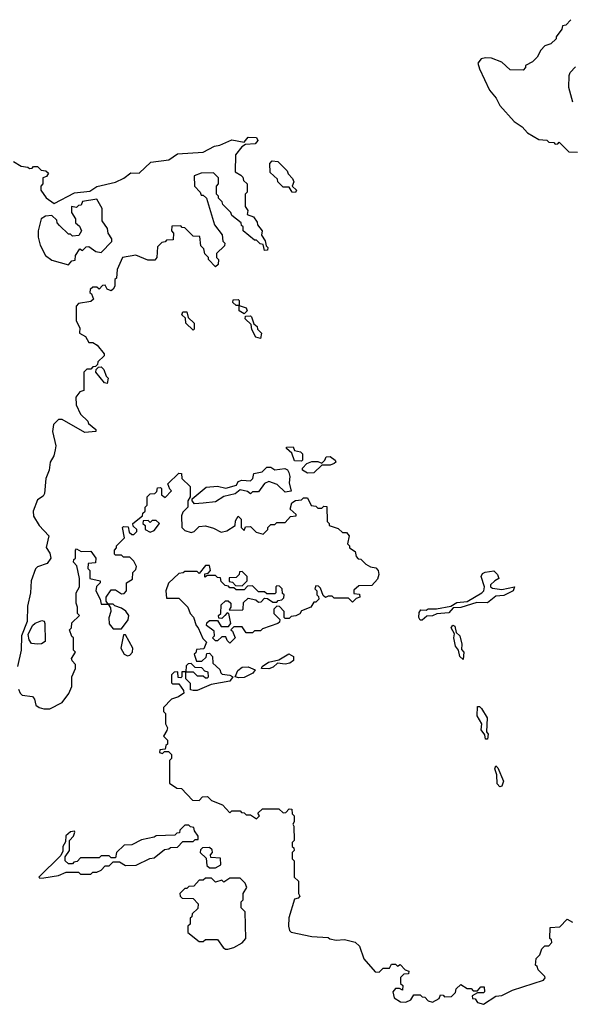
# Model space of a CAD drawing. Extents: x 2789571 to 2951634, y 860514 to 1033803.
# Tile 29 of 102: x 2857547 to 2860240, y 959753 to 964568. Entities that reach past the tile are written whole.
import ezdxf

# ---------------------------------------------------------------- set-up
doc = ezdxf.new("R2010")
doc.units = 0

msp = doc.modelspace()

# ---------------------------------------------------------------- linework, layer by layer
at = {"layer": '0CON05XD'}
for points in [[(2860241.7, 964568.3), (2860218.3, 964541.7), (2860201.7, 964538.3), (2860198.3, 964521.7), (2860170, 964485), (2860170, 964475), (2860145, 964450), (2860115, 964440), (2860095, 964420), (2860077.5, 964385), (2860055, 964362.5), (2860020, 964345), (2860020, 964335), (2860008.3, 964321.7), (2859945, 964322.5), (2859905, 964360), (2859855, 964380), (2859825, 964382.5), (2859803, 964377), (2859787.5, 964355), (2859795, 964327.5), (2859845, 964223.8), (2859877.5, 964185), (2859895, 964148.8), (2859965, 964070), (2860003.9, 964043.9), (2860030, 964015), (2860085, 963982.5), (2860125, 963980), (2860135, 963970), (2860158.3, 963968.3), (2860165, 963960), (2860178.3, 963961.7), (2860185, 963970), (2860231.7, 963921.7), (2860275, 963920)], [(2860252.5, 964165), (2860233, 964237), (2860233.3, 964295), (2860239.3, 964310.7), (2860265, 964337.5)], [(2857517.5, 963875), (2857555, 963852.5), (2857587.5, 963847.5), (2857595, 963840), (2857608.3, 963841.7), (2857615, 963850), (2857635, 963850), (2857651.7, 963831.7), (2857675, 963830), (2857688.3, 963818.3), (2857678.3, 963801.7), (2857660, 963795), (2857660, 963765), (2857650, 963755), (2857650, 963735), (2857677, 963697), (2857715, 963670), (2857815, 963721.2), (2857890.5, 963729.5), (2857925, 963752), (2858015, 963774), (2858057, 963793), (2858091.2, 963818.8), (2858131.7, 963818.3), (2858188.3, 963871.7), (2858276.4, 963883.6), (2858318.3, 963911.7), (2858445, 963920), (2858500.5, 963949.5), (2858525.8, 963954.2), (2858585, 963981.2), (2858645, 963970), (2858665, 963993.3), (2858705, 963992.5), (2858711.7, 963978.3), (2858698.3, 963961.7), (2858651.7, 963958.3), (2858633.6, 963946.4), (2858603, 963907), (2858600, 963825), (2858628.3, 963808.3), (2858638.3, 963798.3), (2858641.7, 963781.7), (2858660, 963765), (2858660, 963725), (2858650, 963715), (2858650, 963655), (2858662.5, 963635), (2858660, 963615), (2858690, 963605), (2858708.3, 963578.3), (2858710, 963565), (2858732.5, 963535), (2858730, 963515), (2858747, 963487), (2858751.7, 963461.7), (2858760, 963455), (2858758.3, 963441.7), (2858745, 963440), (2858738.3, 963468.3), (2858723, 963473), (2858705, 963490), (2858695, 963490), (2858640, 963535), (2858640, 963555), (2858631.7, 963561.7), (2858630, 963575), (2858585, 963610), (2858580, 963625), (2858540, 963665), (2858537, 963677), (2858520, 963695), (2858520, 963705), (2858510, 963715), (2858510, 963755), (2858520, 963765), (2858520, 963795), (2858495, 963820), (2858435, 963817.5), (2858400, 963805), (2858402.5, 963755), (2858430, 963725), (2858435, 963710), (2858445, 963710), (2858460, 963695), (2858500, 963565), (2858537, 963517), (2858540, 963485), (2858550, 963475), (2858548.3, 963461.7), (2858510, 963425), (2858510, 963405), (2858520, 963395), (2858518.3, 963371.7), (2858505, 963360), (2858470, 963395), (2858470, 963405), (2858453, 963423), (2858448.3, 963448.3), (2858433, 963463), (2858428.3, 963508.3), (2858395, 963510), (2858355, 963550), (2858341.7, 963551.7), (2858335, 963560), (2858291.7, 963558.3), (2858290, 963535), (2858300, 963525), (2858298.3, 963491.7), (2858265, 963490), (2858258.3, 963481.7), (2858241.7, 963478.3), (2858221.7, 963458.3), (2858217.5, 963405), (2858208.3, 963391.7), (2858173, 963393), (2858115, 963417.5), (2858050, 963405), (2858023, 963347), (2858020, 963305), (2858013, 963297), (2858012.5, 963265), (2858005, 963250), (2857995, 963242.5), (2857975, 963250), (2857965, 963270), (2857951.7, 963268.3), (2857935, 963250), (2857925, 963260), (2857905, 963260), (2857891.7, 963248.3), (2857890, 963235), (2857898.3, 963228.3), (2857908.3, 963201.7), (2857895, 963190), (2857835, 963180), (2857823, 963167), (2857822.5, 963095), (2857841.7, 963061.7), (2857840, 963035), (2857869.3, 963019.3), (2857885, 962990), (2857905, 962990), (2857926.4, 962976.4), (2857960, 962935), (2857960, 962925), (2857930, 962895), (2857928.3, 962881.7), (2857918.3, 962871.7), (2857905, 962870), (2857895, 962860), (2857875, 962860), (2857860, 962845), (2857860, 962755), (2857841.7, 962748.3), (2857821.7, 962721.7), (2857822.5, 962685), (2857845, 962640), (2857880, 962605), (2857883.6, 962593.6), (2857920, 962565), (2857920, 962555), (2857865, 962548.8), (2857755, 962613.3), (2857737.5, 962612.5), (2857711.7, 962588.3), (2857707.5, 962555), (2857723.3, 962485), (2857721.2, 962465), (2857714, 962435), (2857696.7, 962405), (2857692, 962365), (2857674.2, 962325), (2857668.8, 962251.2), (2857662, 962238), (2857635, 962220), (2857612.9, 962165), (2857615, 962140), (2857642, 962095), (2857690, 962045), (2857677, 961987), (2857695, 961960), (2857700, 961935), (2857680.7, 961909.3), (2857635, 961893.3), (2857625, 961883.3), (2857603.5, 961825), (2857600.6, 961765), (2857585, 961700), (2857584.2, 961625), (2857556.7, 961555), (2857554.3, 961485), (2857535.8, 961405)], [(2858895, 963722.5), (2858880, 963725), (2858865, 963750), (2858835, 963750), (2858810, 963775), (2858808.3, 963788.3), (2858771.7, 963821.7), (2858770, 963865), (2858781.7, 963878.3), (2858810, 963875), (2858855, 963830), (2858860, 963815), (2858881.7, 963791.7), (2858887.5, 963775), (2858880, 963755), (2858900, 963735), (2858895, 963722.5)], [(2857785, 963370), (2857801.7, 963388.3), (2857818.3, 963391.7), (2857820, 963415), (2857841.7, 963448.3), (2857855, 963440), (2857871.7, 963458.3), (2857885, 963460), (2857920, 963435), (2857945, 963430), (2857997, 963483), (2857997, 963497), (2857980, 963525), (2857977, 963547), (2857950, 963585), (2857950, 963645), (2857925, 963690), (2857855, 963680), (2857848.3, 963661.7), (2857835, 963660), (2857825, 963650), (2857800, 963655), (2857800, 963625), (2857820, 963595), (2857820, 963575), (2857838.8, 963558.8), (2857850, 963535), (2857837, 963513), (2857805, 963510), (2857795, 963520), (2857785, 963520), (2857741.7, 963561.7), (2857730, 963575), (2857728.3, 963588.3), (2857705, 963610), (2857673, 963607), (2857652.5, 963595), (2857636.7, 963535), (2857636.7, 963505), (2857647.5, 963465), (2857672.5, 963415), (2857705, 963392.5), (2857785, 963370)], [(2858645, 963130), (2858620, 963145), (2858620, 963170), (2858605, 963170), (2858590, 963185), (2858591.7, 963198.3), (2858615, 963200), (2858620, 963195), (2858620, 963170), (2858655, 963160), (2858660, 963145), (2858645, 963130)], [(2858395, 963050), (2858360, 963085), (2858358.3, 963108.3), (2858340, 963125), (2858345, 963140), (2858365, 963140), (2858371.7, 963111.7), (2858400, 963085), (2858400, 963055), (2858395, 963050)], [(2858725, 963010), (2858702.5, 963015), (2858683, 963053), (2858678.3, 963078.3), (2858650, 963105), (2858651.7, 963118.3), (2858675, 963120), (2858680, 963115), (2858691.7, 963081.7), (2858708.3, 963068.3), (2858710, 963055), (2858730, 963035), (2858725, 963010)], [(2857975, 962790), (2857961.7, 962791.7), (2857920, 962845), (2857921.7, 962858.3), (2857931.7, 962868.3), (2857945, 962870), (2857958.3, 962858.3), (2857970, 962825), (2857980, 962815), (2857975, 962790)], [(2858925, 962410), (2858891.7, 962411.7), (2858878.3, 962448.3), (2858851.7, 962471.7), (2858851.7, 962478.3), (2858885, 962480), (2858891.7, 962461.7), (2858920, 962455), (2858930, 962445), (2858930, 962415), (2858925, 962410)], [(2858955, 962350), (2858930, 962365), (2858930, 962375), (2858951.7, 962398.3), (2858975, 962407.5), (2859005, 962407.5), (2859025, 962400), (2859040, 962415), (2859045, 962430), (2859065, 962432.5), (2859090, 962415), (2859092.5, 962405), (2859085, 962397.5), (2859065, 962390), (2859025, 962390), (2858985, 962352.5), (2858955, 962350)], [(2858401.2, 962201.2), (2858390, 962215), (2858390, 962225), (2858458.3, 962281.7), (2858515, 962286.7), (2858555, 962277.5), (2858607.5, 962292.5), (2858615, 962310), (2858633, 962317), (2858675, 962313.3), (2858686.7, 962325), (2858691.7, 962348.3), (2858733.3, 962356.7), (2858755, 962380), (2858775, 962380), (2858795, 962367.5), (2858843, 962373), (2858856.4, 962366.4), (2858863.9, 962353.9), (2858868.8, 962335), (2858864.1, 962304.1), (2858875, 962262.5), (2858845, 962257.5), (2858805.8, 962295.8), (2858765, 962310), (2858745, 962300), (2858715, 962260), (2858685, 962260), (2858675, 962250), (2858661.7, 962261.7), (2858625, 962270), (2858600.7, 962249.3), (2858545, 962236.7), (2858505, 962210), (2858445, 962203.8), (2858401.2, 962201.2)], [(2857540.8, 961295), (2857548.8, 961275), (2857560, 961265), (2857609.2, 961259.2), (2857620, 961245), (2857626.4, 961216.4), (2857642.5, 961205), (2857665, 961197.5), (2857695, 961197.5), (2857755, 961230), (2857787, 961273), (2857801.7, 961308.3), (2857802.5, 961355), (2857820, 961395), (2857820, 961415), (2857803, 961433), (2857800, 961445), (2857820, 961475), (2857810, 961485), (2857810, 961545), (2857801.7, 961551.7), (2857790, 961585), (2857800, 961595), (2857801.7, 961618.3), (2857840, 961655), (2857830, 961665), (2857830, 961695), (2857822.5, 961715), (2857822.5, 961765), (2857840, 961795), (2857840, 961835), (2857827, 961897), (2857810, 961915), (2857811.7, 961928.3), (2857820, 961935), (2857820, 961975), (2857825, 961980), (2857848.3, 961968.3), (2857895, 961970), (2857920, 961935), (2857918.3, 961911.7), (2857881.7, 961908.3), (2857880, 961885), (2857890, 961875), (2857890, 961835), (2857940, 961825), (2857940, 961815), (2857923, 961797), (2857920, 961775), (2857940, 961735), (2857945, 961710), (2857980, 961710), (2857970, 961725), (2857970, 961745), (2857995, 961780), (2858015, 961780), (2858045, 961760), (2858058.3, 961761.7), (2858070, 961775), (2858070, 961815), (2858098.3, 961831.7), (2858100, 961865), (2858115, 961880), (2858117.5, 961895), (2858105, 961920), (2858085, 961940), (2858055, 961940), (2858045, 961950), (2858015, 961950), (2858010, 961955), (2858010, 961975), (2858020, 961985), (2858020, 961995), (2858060, 962035), (2858050, 962085), (2858055, 962090), (2858078.3, 962088.3), (2858081.7, 962061.7), (2858095, 962050), (2858105, 962050), (2858120, 962065), (2858120, 962075), (2858101.7, 962091.7), (2858100, 962105), (2858148.3, 962141.7), (2858150, 962155), (2858160, 962165), (2858160, 962185), (2858170, 962195), (2858170, 962235), (2858185, 962250), (2858208.3, 962251.7), (2858218.3, 962261.7), (2858221.7, 962278.3), (2858235, 962280), (2858240, 962275), (2858240, 962245), (2858258.3, 962231.7), (2858290, 962265), (2858281.7, 962271.7), (2858271.7, 962298.3), (2858325, 962350), (2858338.3, 962348.3), (2858340, 962325), (2858380, 962285), (2858380, 962235), (2858370, 962215), (2858370, 962185), (2858345, 962160), (2858338.3, 962141.7), (2858340, 962085), (2858355, 962070), (2858385, 962060), (2858400, 962065), (2858425, 962090), (2858455, 962092.5), (2858495, 962082.5), (2858531.7, 962061.7)], [(2858531.7, 962061.7), (2858560.7, 962069.3), (2858600, 962095), (2858603, 962117), (2858615, 962140), (2858630, 962125), (2858630, 962085), (2858645, 962070), (2858651.7, 962088.3), (2858675, 962090), (2858703, 962063), (2858737, 962053), (2858760, 962075), (2858760, 962085), (2858775, 962100), (2858795, 962100), (2858805, 962110), (2858845, 962110), (2858871.7, 962138.3), (2858898.3, 962141.7), (2858898.3, 962148.3), (2858870, 962175), (2858877.5, 962205), (2858895, 962217.5), (2858925, 962220), (2858935, 962230), (2858955, 962230), (2858973, 962193), (2858995, 962190), (2859005, 962180), (2859025, 962180), (2859035, 962190), (2859048.3, 962188.3), (2859050, 962115), (2859060, 962105), (2859060, 962095), (2859105, 962080), (2859125, 962060), (2859145, 962060), (2859157.5, 962045), (2859150, 962005), (2859160, 961995), (2859160, 961985), (2859188.3, 961968.3), (2859193, 961943), (2859201.7, 961931.7), (2859215, 961930), (2859240, 961905), (2859263, 961893), (2859288.3, 961888.3), (2859300, 961875), (2859302.5, 961855), (2859297, 961833), (2859268.3, 961801.7), (2859205, 961800), (2859181.7, 961778.3), (2859181.7, 961761.7), (2859208.3, 961758.3), (2859210, 961745), (2859191.7, 961738.3), (2859175, 961720), (2859155, 961740), (2859085, 961740), (2859075, 961750), (2859055, 961750), (2859042.5, 961742.5), (2859031.7, 961751.7), (2859018.3, 961788.3), (2859008.3, 961798.3), (2858995, 961800), (2858990, 961785), (2859000, 961775), (2859000, 961755), (2859008.3, 961748.3), (2859010, 961735), (2858995, 961720), (2858985, 961720), (2858970, 961695), (2858925, 961677.5), (2858916.4, 961663.6), (2858897, 961653), (2858875, 961650), (2858865, 961640), (2858845, 961640), (2858840, 961645), (2858840, 961675), (2858818.3, 961698.3), (2858805, 961700), (2858790, 961685), (2858790, 961665), (2858820, 961635), (2858818.3, 961621.7), (2858810, 961615), (2858735, 961590), (2858725, 961580), (2858695, 961580), (2858685, 961570), (2858655, 961570), (2858635, 961600), (2858595, 961600), (2858580, 961585), (2858588.3, 961578.3), (2858600, 961545), (2858575, 961520), (2858561.7, 961531.7), (2858555, 961550), (2858535, 961550), (2858515, 961530), (2858505, 961530), (2858490, 961545), (2858500, 961555), (2858498.3, 961578.3), (2858460, 961605), (2858461.7, 961618.3), (2858475, 961630), (2858515, 961630), (2858531.7, 961601.7), (2858568.3, 961601.7), (2858580, 961615), (2858570, 961665), (2858561.7, 961668.3), (2858550, 961655), (2858535, 961640), (2858521.7, 961641.7), (2858520, 961655), (2858530, 961665), (2858533, 961707), (2858553, 961727), (2858567, 961727), (2858580, 961715), (2858580, 961695), (2858571.7, 961681.7), (2858635, 961680), (2858640, 961685), (2858641.7, 961718.3), (2858665, 961740), (2858701.7, 961731.7), (2858715, 961720), (2858728.3, 961721.7), (2858745, 961740), (2858758.3, 961738.3), (2858785, 961720), (2858805, 961720), (2858811.7, 961728.3), (2858828.3, 961731.7), (2858838.3, 961741.7), (2858840, 961755), (2858831.7, 961761.7), (2858830, 961785), (2858818.3, 961798.3), (2858805, 961800), (2858800, 961795), (2858800, 961765), (2858795, 961760), (2858755, 961760), (2858745, 961770), (2858715, 961770), (2858685, 961800), (2858661.7, 961798.3), (2858645, 961780), (2858605, 961780), (2858595, 961790), (2858575, 961790), (2858568.3, 961798.3), (2858551.7, 961801.7), (2858531.7, 961821.7), (2858528.3, 961838.3), (2858515, 961840), (2858505, 961850), (2858465, 961850), (2858451.7, 961841.7), (2858451.7, 961858.3), (2858468.3, 961861.7), (2858480, 961875), (2858475, 961900), (2858455, 961900), (2858425, 961860), (2858415, 961870), (2858355, 961870), (2858347, 961863), (2858325, 961860), (2858275, 961812.5), (2858261.2, 961775), (2858265, 961740), (2858325, 961740), (2858370, 961695), (2858380, 961665), (2858397, 961647), (2858410, 961605), (2858420, 961595), (2858443, 961543), (2858460, 961525), (2858448.3, 961491.7), (2858411.7, 961488.3), (2858408.3, 961471.7), (2858400, 961465), (2858411.7, 961431.7), (2858438.3, 961431.7), (2858458.3, 961451.7), (2858461.7, 961468.3), (2858475, 961470), (2858490, 961455), (2858491.7, 961421.7), (2858525, 961390), (2858530, 961375), (2858537.5, 961367.5), (2858575, 961363.3), (2858590, 961355), (2858575, 961333.3), (2858483, 961317), (2858415, 961287.5), (2858395, 961287.5), (2858381.7, 961291.7), (2858381.7, 961321.7), (2858360, 961345), (2858360, 961380), (2858340, 961380), (2858340, 961355), (2858335, 961350), (2858321.7, 961351.7), (2858320, 961380), (2858301.7, 961378.3), (2858290, 961365), (2858290, 961325), (2858295, 961320), (2858325, 961320), (2858348.3, 961288.3), (2858350, 961275), (2858323.6, 961256.4), (2858290, 961245), (2858250, 961205), (2858250, 961185), (2858260, 961175), (2858260, 961125), (2858270, 961105), (2858267, 961093), (2858250, 961065), (2858270, 961045), (2858270, 961025), (2858261.7, 961018.3), (2858258.3, 961001.7), (2858231.7, 960998.3), (2858230, 960985), (2858245, 960980), (2858255, 960990), (2858275, 960990), (2858290, 960975), (2858290, 960955), (2858280, 960945), (2858280, 960835), (2858315, 960810), (2858338.3, 960808.3), (2858391.7, 960751.7), (2858425, 960750), (2858441.7, 960768.3), (2858465, 960770), (2858485, 960750), (2858538.3, 960728.3), (2858575, 960690), (2858585, 960700), (2858625, 960700), (2858631.7, 960691.7), (2858645, 960690), (2858655, 960680), (2858675, 960680), (2858705, 960660), (2858720, 960675), (2858711.7, 960688.3), (2858735, 960710), (2858815, 960710), (2858835, 960690), (2858848.3, 960691.7), (2858865, 960710), (2858878.3, 960708.3), (2858880, 960685), (2858890, 960675), (2858890, 960645), (2858882.5, 960635), (2858887.5, 960625), (2858890, 960555), (2858880, 960545), (2858880, 960525), (2858888.3, 960518.3), (2858890, 960505), (2858880, 960495), (2858880, 960465), (2858890, 960455), (2858890, 960375), (2858910, 960355), (2858910, 960295), (2858917.5, 960282.5), (2858908.3, 960271.7), (2858891.7, 960268.3), (2858863.6, 960176.4), (2858862, 960135), (2858866.7, 960115), (2858875, 960106.7), (2858975, 960084.2), (2859055, 960080), (2859063, 960073), (2859095, 960067.5), (2859135, 960070), (2859187, 960057), (2859208.3, 960038.3), (2859230, 959975), (2859285, 959912.5), (2859305, 959910), (2859325, 959930), (2859355, 959930), (2859365, 959950), (2859385, 959950), (2859395, 959940), (2859408.3, 959948.3), (2859431.7, 959921.7), (2859450, 959915), (2859448.3, 959901.7), (2859425, 959900), (2859410, 959885), (2859410, 959855), (2859420, 959845), (2859418.3, 959821.7), (2859405, 959830), (2859385, 959830), (2859372.5, 959815), (2859377.5, 959785), (2859410, 959765), (2859435, 959763.3), (2859460, 959775), (2859475, 959800), (2859505, 959800), (2859515, 959790), (2859528.3, 959788.3), (2859545, 959770), (2859565, 959763.3), (2859598.3, 959781.7), (2859605, 959800), (2859618.3, 959798.3), (2859625, 959790), (2859658.3, 959791.7), (2859678.3, 959811.7), (2859681.7, 959828.3), (2859705, 959850), (2859735, 959830), (2859755, 959830), (2859765, 959820), (2859785, 959820), (2859801.7, 959838.3), (2859818.3, 959838.3), (2859820, 959815), (2859815, 959810), (2859785, 959810), (2859760, 959795), (2859761.7, 959781.7), (2859775, 959780), (2859785, 959762.5), (2859815, 959753.3), (2859875, 959792.5), (2859905, 959796.2), (2859957.7, 959822.3), (2860108.8, 959871.2), (2860117, 959883), (2860115, 959890), (2860081.7, 959921.7), (2860078.3, 959938.3), (2860070, 959945), (2860073, 959977), (2860090, 959995), (2860100, 960025), (2860115, 960040), (2860135, 960040), (2860150, 960055), (2860148.3, 960068.3), (2860140, 960075), (2860141.7, 960128.3), (2860188.3, 960131.7), (2860225, 960170), (2860250, 960155)], [(2858185, 962062.5), (2858205, 962070), (2858230, 962105), (2858215, 962120), (2858195, 962120), (2858185, 962110), (2858175, 962120), (2858151.7, 962118.3), (2858150, 962105), (2858160, 962095), (2858160, 962075), (2858185, 962062.5)], [(2858635, 961800), (2858660, 961825), (2858660, 961845), (2858635, 961870), (2858621.7, 961868.3), (2858620, 961855), (2858605, 961840), (2858571.7, 961838.3), (2858571.7, 961821.7), (2858588.3, 961818.3), (2858601.7, 961801.7), (2858635, 961800)], [(2859515, 961631.2), (2859505, 961632.5), (2859498.8, 961645), (2859500, 961670), (2859508.3, 961681.7), (2859535, 961680), (2859545, 961687.5), (2859585, 961687.5), (2859655, 961700), (2859685, 961718.8), (2859735, 961722.5), (2859807.5, 961765), (2859817.5, 961775), (2859820, 961795), (2859803.3, 961845), (2859810.7, 961859.3), (2859823.6, 961866.4), (2859865, 961873.3), (2859883.3, 961855), (2859890, 961835), (2859870, 961825), (2859850, 961805), (2859850, 961795), (2859858.3, 961788.3), (2859905, 961782.5), (2859967.5, 961795), (2859960, 961775), (2859915, 961753.3), (2859875, 961750), (2859835, 961716.2), (2859781.7, 961718.3), (2859705, 961694), (2859667.5, 961692.5), (2859645, 961667.5), (2859587, 961663), (2859565, 961653.3), (2859538.3, 961651.7), (2859515, 961631.2)], [(2858045, 961590), (2858077, 961633), (2858080, 961655), (2858066.4, 961676.4), (2858045, 961690), (2858011.7, 961701.7), (2858005, 961710), (2857980, 961710), (2857991.7, 961691.7), (2857993.3, 961675), (2857983, 961643), (2857983.9, 961613.9), (2858005, 961590), (2858045, 961590)], [(2857635, 961513.8), (2857605, 961517.5), (2857593.3, 961535), (2857588.3, 961561.7), (2857610, 961605), (2857623, 961617), (2857655, 961630), (2857666.4, 961626.4), (2857670, 961615), (2857671.7, 961528.3), (2857653.3, 961516.7), (2857635, 961513.8)], [(2859715, 961440), (2859700, 961455), (2859692.5, 961485), (2859678.8, 961505), (2859670, 961545), (2859672.5, 961565), (2859657.5, 961595), (2859665, 961607.5), (2859675, 961602.5), (2859681.7, 961571.7), (2859698.8, 961555), (2859708.8, 961515), (2859708.3, 961488.3), (2859718.8, 961475), (2859715, 961440)], [(2858075, 961456.7), (2858085, 961460), (2858098.8, 961475), (2858100, 961495), (2858065, 961560), (2858055, 961560), (2858042.5, 961495), (2858057.5, 961465), (2858075, 961456.7)], [(2858765, 961394), (2858730, 961395), (2858732.5, 961405), (2858763, 961427), (2858815, 961437.5), (2858863.2, 961466.8), (2858886.7, 961455), (2858886.7, 961435), (2858868.3, 961421.7), (2858845, 961416.2), (2858808.3, 961421.7), (2858787.3, 961402.7), (2858765, 961394)], [(2858465, 961350), (2858470, 961355), (2858468.3, 961378.3), (2858451.7, 961381.7), (2858438.3, 961398.3), (2858405, 961400), (2858385, 961420), (2858371.7, 961418.3), (2858361.7, 961408.3), (2858360, 961380), (2858395, 961380), (2858415, 961360), (2858445, 961360), (2858455, 961350), (2858465, 961350)], [(2858619.3, 961349.3), (2858600, 961355), (2858613.8, 961385), (2858635, 961402), (2858665, 961404.4), (2858698.3, 961388.3), (2858687.5, 961372.5), (2858645, 961352), (2858619.3, 961349.3)], [(2859835, 961050), (2859825, 961050), (2859821.7, 961071.7), (2859803.8, 961095), (2859807.5, 961125), (2859783.9, 961163.9), (2859785, 961210), (2859795, 961210), (2859805, 961200), (2859832.5, 961155), (2859830, 961085), (2859837.5, 961075), (2859835, 961050)], [(2859895, 960817.5), (2859882, 960832), (2859880, 960875), (2859870, 960905), (2859875, 960920), (2859885, 960910), (2859913.3, 960845), (2859905, 960820), (2859895, 960817.5)], [(2857645, 960370), (2857665, 960372.5), (2857736.1, 960383.9), (2857775, 960400), (2857835, 960400), (2857845, 960390), (2857895, 960390), (2857905, 960400), (2857925, 960400), (2857945, 960410), (2857965, 960430), (2857985, 960430), (2858005, 960450), (2858035, 960450), (2858065, 960432.5), (2858117, 960433), (2858183, 960467), (2858205, 960470), (2858255, 960510), (2858277, 960513), (2858285, 960520), (2858318.3, 960521.7), (2858345, 960550), (2858395, 960550), (2858405, 960560), (2858420, 960560), (2858420, 960575), (2858401.7, 960601.7), (2858398.3, 960618.3), (2858381.7, 960621.7), (2858375, 960630), (2858355, 960630), (2858330, 960605), (2858328.3, 960591.7), (2858315, 960590), (2858305, 960580), (2858215, 960577.5), (2858205, 960570), (2858143, 960557), (2858095, 960532.5), (2858058.3, 960531.7), (2858020, 960495), (2858015, 960470), (2857995, 960470), (2857985, 960480), (2857945, 960480), (2857935, 960470), (2857845, 960470), (2857828.3, 960451.7), (2857811.7, 960448.3), (2857805, 960440), (2857785, 960440), (2857770, 960455), (2857770, 960475), (2857790, 960505), (2857790, 960555), (2857810, 960575), (2857817.5, 960595), (2857815, 960600), (2857795, 960597.5), (2857773, 960577), (2857771.7, 960548.3), (2857757.5, 960525), (2857757.5, 960502.5), (2857748.3, 960481.7), (2857640, 960375), (2857645, 960370)], [(2858505, 960420), (2858530, 960435), (2858528.3, 960468.3), (2858481.7, 960471.7), (2858480, 960485), (2858490, 960495), (2858488.3, 960508.3), (2858475, 960520), (2858441.7, 960518.3), (2858431.7, 960508.3), (2858430, 960495), (2858458.3, 960468.3), (2858461.7, 960431.7), (2858475, 960420), (2858505, 960420)], [(2858553, 960023), (2858565, 960023.8), (2858595, 960031.2), (2858635, 960054), (2858652.5, 960075), (2858650, 960205), (2858630, 960225), (2858630, 960255), (2858640, 960265), (2858640, 960295), (2858657.5, 960325), (2858650, 960345), (2858625, 960370), (2858575, 960370), (2858545, 960350), (2858535, 960360), (2858505, 960350), (2858485, 960370), (2858455, 960370), (2858445, 960360), (2858425, 960360), (2858398.3, 960331.7), (2858375, 960330), (2858365, 960320), (2858355, 960320), (2858330, 960295), (2858331.7, 960281.7), (2858341.7, 960271.7), (2858395, 960270), (2858420, 960245), (2858418.3, 960221.7), (2858390, 960195), (2858388.3, 960181.7), (2858380, 960175), (2858380, 960145), (2858370, 960135), (2858370, 960105), (2858425, 960060), (2858445, 960060), (2858455, 960070), (2858515, 960070), (2858541.7, 960031.7), (2858553, 960023)]]:
    msp.add_lwpolyline(points, dxfattribs=at)

doc.saveas('drawing.dxf')
